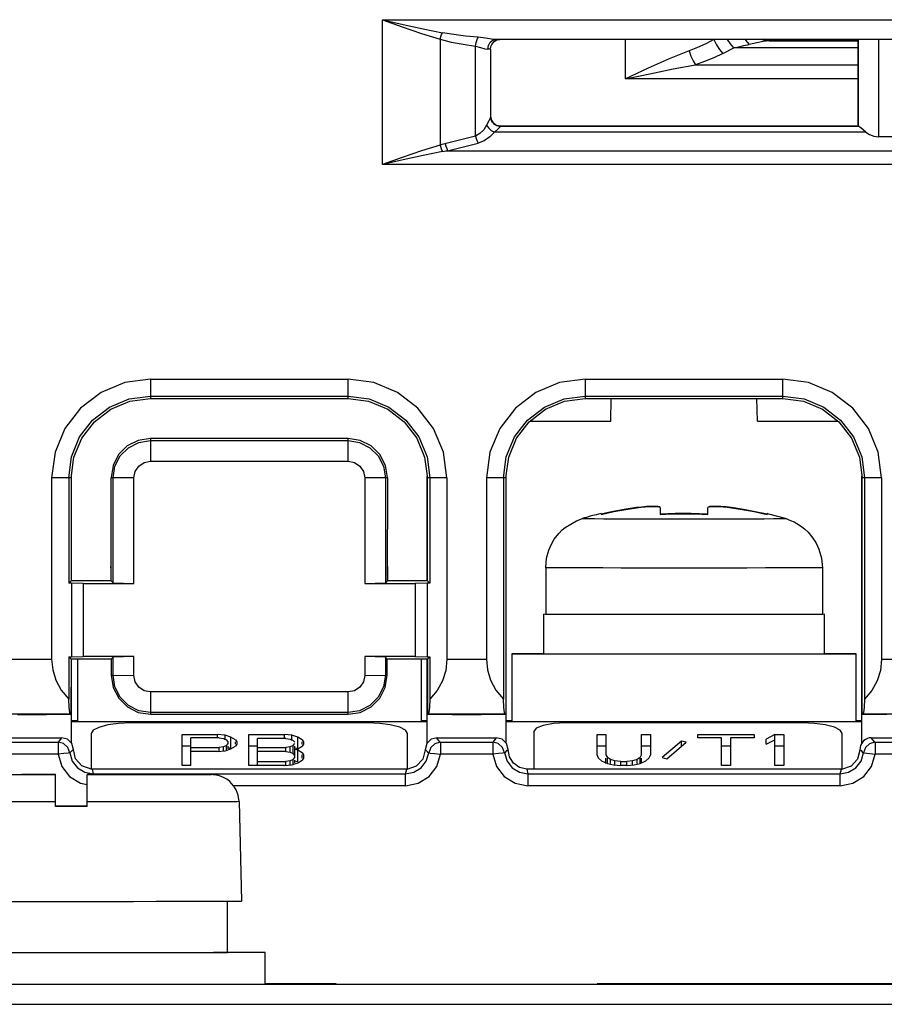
# Model space of a CAD drawing. Extents: x 0 to 420, y 0 to 297.
# Tile 8 of 34: x 208 to 216, y 60 to 69. Entities that reach past the tile are written whole.
import ezdxf

# ---------------------------------------------------------------- set-up
doc = ezdxf.new("R2010")
doc.units = 0
doc.header["$LTSCALE"] = 23.1
doc.layers.get('0').update_dxf_attribs({"linetype": 'CONTINUOUS'})

msp = doc.modelspace()

# ---------------------------------------------------------------- linework, layer by layer
at = {"color": 7, "linetype": 'CONTINUOUS'}
for p, q in [((211.3925, 67.5647), (211.3925, 68.8493)), ((211.3925, 68.8493), (227.1668, 68.8493)), ((211.9025, 68.6759), (211.9025, 67.7382)), ((212.3461, 68.6491), (212.3704, 68.668)), ((212.3704, 68.668), (212.399, 68.6746)), ((226.1258, 68.6746), (212.3986, 68.6746)), ((213.5446, 68.3252), (213.5446, 68.6746)), ((214.8327, 68.6622), (214.7652, 68.6757)), ((214.7654, 68.6746), (214.7657, 68.6744)), ((214.7657, 68.6744), (214.8327, 68.6611)), ((215.6027, 68.6757), (215.6027, 67.9057)), ((215.6089, 67.905), (215.6089, 68.675)), ((215.7838, 68.6746), (215.7838, 67.8125)), ((212.2172, 67.8179), (212.2172, 68.6152)), ((212.347, 68.5873), (212.3243, 68.5872)), ((212.3497, 68.5874), (212.347, 68.5873)), ((212.3497, 68.5874), (212.3497, 67.9907)), ((214.4055, 68.5499), (214.5035, 68.5991)), ((215.6027, 68.5991), (214.5035, 68.5991)), ((214.8154, 68.6609), (215.6027, 68.6609)), ((214.8327, 68.6622), (214.8327, 68.6611)), ((215.6027, 68.6622), (214.8327, 68.6622)), ((214.1644, 68.449), (215.6027, 68.449)), ((215.6027, 68.3252), (213.5446, 68.3252)), ((212.3496, 67.9925), (212.3565, 67.9585)), ((212.3497, 67.991), (212.3498, 67.9867)), ((212.3499, 67.9865), (212.3498, 67.9867)), ((212.3498, 67.9867), (212.3564, 67.9577)), ((212.3564, 67.9577), (212.3753, 67.9295)), ((212.3565, 67.9585), (212.3762, 67.9297)), ((212.3661, 67.9414), (212.3579, 67.9553)), ((212.3774, 67.9285), (212.3661, 67.9414)), ((212.3753, 67.9295), (212.4037, 67.9106)), ((212.3762, 67.9297), (212.4057, 67.9108)), ((212.3921, 67.9174), (212.3774, 67.9285)), ((212.4058, 67.9108), (212.3921, 67.9174)), ((212.4037, 67.9106), (212.4372, 67.904)), ((212.4352, 67.9057), (212.4038, 67.9115)), ((212.4058, 67.9108), (212.4371, 67.905)), ((212.4311, 67.8955), (212.4372, 67.904)), ((215.6027, 67.9057), (212.4352, 67.9057)), ((212.4352, 67.9057), (212.4371, 67.905)), ((212.4372, 67.904), (212.4371, 67.905)), ((212.4371, 67.905), (215.6091, 67.905)), ((215.6089, 67.905), (215.6027, 67.9057)), ((215.6089, 67.905), (215.6091, 67.905)), ((212.2172, 67.8179), (211.9329, 67.7466)), ((215.6714, 67.8534), (212.3848, 67.8534)), ((216.1916, 67.8125), (215.7838, 67.8125)), ((211.9693, 67.6885), (212.2385, 67.756)), ((211.9693, 67.6885), (226.5919, 67.6885)), ((227.1668, 67.5647), (211.3925, 67.5647)), ((209.3377, 65.6643), (209.3377, 65.4921)), ((209.3377, 65.6643), (211.0877, 65.6643)), ((211.0877, 65.4921), (211.0877, 65.6643)), ((213.1877, 65.6643), (213.1877, 65.4921)), ((213.1877, 65.6643), (214.9377, 65.6643)), ((214.9377, 65.4921), (214.9377, 65.6643)), ((209.3377, 65.5135), (211.0877, 65.5135)), ((209.3377, 65.4921), (211.0877, 65.4921)), ((213.1877, 65.5135), (214.9377, 65.5135)), ((213.1877, 65.4921), (214.9377, 65.4921)), ((213.4135, 65.2923), (213.417, 65.4921)), ((214.7119, 65.2923), (214.7084, 65.4921)), ((212.6989, 65.2923), (213.4135, 65.2923)), ((214.7119, 65.2923), (215.4265, 65.2923)), ((209.3377, 65.1389), (209.3377, 64.9369)), ((211.0877, 65.1389), (209.3377, 65.1389)), ((209.3377, 65.1199), (211.0877, 65.1199)), ((211.0877, 64.9369), (211.0877, 65.1389)), ((209.3378, 64.9369), (211.0877, 64.9369)), ((208.6137, 64.7896), (208.4627, 64.7893)), ((208.4627, 64.7893), (208.4627, 63.183)), ((208.6357, 64.7906), (208.6137, 64.7896)), ((208.6137, 64.7896), (208.6137, 63.8556)), ((208.6357, 64.7906), (208.635, 63.8779)), ((208.6377, 63.8779), (208.6377, 64.8054)), ((208.9904, 63.8779), (208.9897, 64.7906)), ((209.0076, 64.7898), (208.9897, 64.7906)), ((209.0076, 63.8599), (209.0076, 64.7898)), ((209.1902, 64.7894), (209.0076, 64.7898)), ((209.1902, 63.8519), (209.1902, 64.7894)), ((211.4178, 64.7898), (211.2352, 64.7894)), ((211.2352, 64.7894), (211.2352, 63.8519)), ((211.4357, 64.7906), (211.4178, 64.7898)), ((211.4178, 64.7898), (211.4178, 63.8599)), ((211.4357, 64.7906), (211.435, 63.8779)), ((211.7877, 63.8779), (211.7877, 64.8054)), ((211.7904, 63.8779), (211.7897, 64.7906)), ((211.8117, 64.7896), (211.7897, 64.7906)), ((211.8117, 64.7896), (211.8117, 63.8556)), ((211.9627, 64.7893), (211.8117, 64.7896)), ((211.9627, 64.7893), (211.9627, 63.183)), ((212.4637, 64.7896), (212.3127, 64.7893)), ((212.3127, 64.7893), (212.3127, 63.183)), ((212.4857, 64.7906), (212.4637, 64.7896)), ((212.4637, 64.7896), (212.4637, 62.8295)), ((212.4857, 64.7906), (212.4841, 62.692)), ((212.4877, 62.438), (212.4877, 64.8054)), ((215.6377, 62.4393), (215.6377, 64.8054)), ((215.6413, 62.692), (215.6397, 64.7906)), ((215.6617, 64.7896), (215.6397, 64.7906)), ((215.8127, 64.7893), (215.6617, 64.7896)), ((215.6617, 64.7896), (215.6617, 62.8295)), ((215.8127, 64.7893), (215.8127, 63.183)), ((213.8527, 64.5257), (213.8475, 64.5312)), ((213.8527, 64.524), (213.8527, 64.4644)), ((214.2777, 64.5311), (214.2727, 64.5257)), ((214.2727, 64.4644), (214.2727, 64.524)), ((213.1802, 64.4339), (213.1627, 64.4288)), ((213.1992, 64.4394), (213.1802, 64.4339)), ((213.2145, 64.4437), (213.1992, 64.4394)), ((213.2321, 64.4486), (213.2145, 64.4437)), ((213.2538, 64.4544), (213.2321, 64.4486)), ((213.3277, 64.4731), (213.3277, 64.4655)), ((214.7977, 64.4655), (214.7977, 64.4731)), ((208.9877, 63.9927), (208.9903, 64.0201)), ((208.9877, 63.9927), (208.9877, 63.8779)), ((208.9903, 63.9927), (208.9877, 63.9927)), ((211.4351, 64.0196), (211.4377, 63.9927)), ((211.4377, 63.9927), (211.4351, 63.9927)), ((211.4377, 63.9927), (211.4377, 63.8779)), ((212.8377, 63.9927), (212.8377, 63.5801)), ((215.2877, 63.9927), (215.2877, 63.5801)), ((208.6137, 63.8556), (208.635, 63.8779)), ((208.99, 63.8779), (208.6354, 63.8779)), ((208.9904, 63.8779), (209.0076, 63.8599)), ((211.435, 63.8779), (211.4178, 63.8599)), ((211.79, 63.8779), (211.4354, 63.8779)), ((211.8117, 63.8556), (211.7904, 63.8779)), ((208.6377, 63.8567), (208.6137, 63.8556)), ((208.6377, 63.8567), (208.6377, 63.2026)), ((208.7427, 63.8519), (208.6377, 63.8567)), ((208.7427, 63.8519), (208.7427, 63.2069)), ((208.7427, 63.8519), (209.1902, 63.8519)), ((209.0076, 63.8599), (209.1902, 63.8519)), ((211.2352, 63.8519), (211.4178, 63.8599)), ((211.2352, 63.8519), (211.6827, 63.8519)), ((211.7877, 63.8567), (211.6827, 63.8519)), ((211.6827, 63.8519), (211.6827, 63.2069)), ((211.7877, 63.8567), (211.7877, 63.2026)), ((211.8117, 63.8556), (211.7877, 63.8567)), ((212.8202, 63.2301), (212.8202, 63.5801)), ((212.8356, 63.5797), (212.8202, 63.5801)), ((212.8354, 63.5805), (212.8377, 63.5805)), ((212.8814, 63.5793), (212.8356, 63.5797)), ((215.2877, 63.5805), (215.2898, 63.5805)), ((215.3052, 63.5801), (215.29, 63.5797)), ((215.3052, 63.2301), (215.3052, 63.5801)), ((208.1127, 63.183), (208.4627, 63.183)), ((208.6137, 63.2036), (208.6137, 62.8295)), ((208.6137, 63.2036), (208.6345, 63.1837)), ((208.6137, 63.2036), (208.6377, 63.2026)), ((208.6345, 63.1837), (208.6341, 62.692)), ((208.9909, 63.1837), (208.6345, 63.1837)), ((208.6377, 63.2026), (208.7427, 63.2069)), ((208.6377, 62.438), (208.6377, 63.1837)), ((208.6902, 63.1837), (208.6902, 62.632)), ((209.1902, 63.2069), (208.7427, 63.2069)), ((208.9909, 63.1837), (209.0076, 63.1996)), ((208.991, 63.1837), (208.991, 63.0409)), ((209.1902, 63.2069), (209.0076, 63.1996)), ((209.0076, 63.0398), (209.0076, 63.1996)), ((209.1902, 63.0395), (209.1902, 63.2069)), ((211.2352, 63.2069), (211.2352, 63.0395)), ((211.6827, 63.2069), (211.2352, 63.2069)), ((211.4178, 63.1996), (211.2352, 63.2069)), ((211.4178, 63.1996), (211.4178, 63.0398)), ((211.4345, 63.1837), (211.4178, 63.1996)), ((211.4345, 63.0409), (211.4345, 63.1837)), ((211.7909, 63.1837), (211.4345, 63.1837)), ((211.6827, 63.2069), (211.7877, 63.2026)), ((211.7352, 63.1837), (211.7352, 62.632)), ((211.7877, 63.2026), (211.8117, 63.2036)), ((211.7877, 62.438), (211.7877, 63.1837)), ((211.8117, 63.2036), (211.7909, 63.1837)), ((211.7911, 63.1837), (211.7911, 62.692)), ((211.8117, 63.2036), (211.8117, 62.8295)), ((211.9627, 63.183), (212.3127, 63.183)), ((212.5402, 62.632), (212.5402, 63.2331)), ((212.5402, 63.2331), (212.8202, 63.2331)), ((215.5852, 63.227), (212.5402, 63.227)), ((215.3052, 63.2331), (215.5852, 63.2331)), ((215.5852, 63.2331), (215.5852, 62.632)), ((215.8127, 63.183), (216.1627, 63.183)), ((208.991, 63.0405), (209.0076, 63.0398)), ((209.0076, 63.0398), (209.1902, 63.0394)), ((211.2352, 63.0394), (211.4178, 63.0398)), ((211.4178, 63.0398), (211.4344, 63.0405)), ((209.3377, 62.8919), (209.3377, 62.6941)), ((211.0877, 62.8919), (209.3378, 62.8919)), ((211.0877, 62.6941), (211.0877, 62.8919)), ((208.6282, 62.6941), (207.9472, 62.6941)), ((208.4159, 62.6907), (208.1596, 62.6907)), ((208.4158, 62.691), (208.4159, 62.6912)), ((208.6341, 62.692), (208.4159, 62.692)), ((208.6341, 62.692), (208.6282, 62.6941)), ((211.0877, 62.7096), (209.3377, 62.7096)), ((209.3377, 62.6941), (211.0877, 62.6941)), ((211.7913, 62.692), (211.7972, 62.6941)), ((212.0096, 62.692), (211.7913, 62.692)), ((212.4782, 62.6941), (211.7972, 62.6941)), ((212.0096, 62.6907), (212.0096, 62.692)), ((212.2659, 62.6907), (212.0096, 62.6907)), ((212.2658, 62.691), (212.2659, 62.6912)), ((212.4841, 62.692), (212.2659, 62.692)), ((212.4841, 62.692), (212.4782, 62.6941)), ((215.6413, 62.692), (215.6472, 62.6941)), ((215.8596, 62.692), (215.6413, 62.692)), ((216.3282, 62.6941), (215.6472, 62.6941)), ((208.6377, 62.64), (208.6902, 62.64)), ((208.6377, 62.6305), (211.7877, 62.6305)), ((211.2627, 62.6177), (209.1627, 62.6177)), ((211.7352, 62.64), (211.7877, 62.64)), ((212.4877, 62.64), (212.5402, 62.64)), ((212.4877, 62.6305), (215.6377, 62.6305)), ((215.1127, 62.6177), (213.0127, 62.6177)), ((215.5852, 62.64), (215.6377, 62.64)), ((208.0211, 62.487), (208.5502, 62.487)), ((208.5502, 62.487), (208.5192, 62.4468)), ((208.8127, 62.5232), (208.8127, 62.2075)), ((209.6177, 62.242), (209.6177, 62.5158)), ((209.6177, 62.5158), (209.9327, 62.5158)), ((209.6965, 62.242), (209.6965, 62.4867)), ((209.9458, 62.4867), (209.6965, 62.4867)), ((209.9327, 62.4867), (209.9327, 62.5158)), ((209.9983, 62.51), (209.9327, 62.5158)), ((209.9458, 62.4867), (209.9852, 62.4809)), ((209.9852, 62.4809), (210.0115, 62.4692)), ((209.9983, 62.4692), (209.9983, 62.51)), ((210.0508, 62.4925), (209.9983, 62.51)), ((210.0508, 62.3911), (210.0508, 62.4925)), ((210.0902, 62.4692), (210.0508, 62.4925)), ((210.2083, 62.242), (210.2083, 62.5158)), ((210.2083, 62.5158), (210.5233, 62.5158)), ((210.2871, 62.242), (210.2871, 62.4809)), ((210.5365, 62.4809), (210.2871, 62.4809)), ((210.5233, 62.4809), (210.5233, 62.5158)), ((210.589, 62.51), (210.5233, 62.5158)), ((210.5365, 62.4809), (210.5758, 62.475)), ((210.5758, 62.475), (210.6021, 62.4634)), ((210.589, 62.4634), (210.589, 62.51)), ((210.6415, 62.4925), (210.589, 62.51)), ((210.6415, 62.3911), (210.6415, 62.4925)), ((210.6808, 62.4692), (210.6415, 62.4925)), ((211.6127, 62.2075), (211.6127, 62.5232)), ((211.8711, 62.487), (212.4002, 62.487)), ((211.9021, 62.4468), (211.8711, 62.487)), ((212.4002, 62.487), (212.3692, 62.4468)), ((212.7327, 62.5421), (212.7327, 62.2071)), ((213.2927, 62.3352), (213.2927, 62.5158)), ((213.2927, 62.5158), (213.3715, 62.5158)), ((213.3715, 62.5158), (213.3715, 62.3352)), ((213.6865, 62.3352), (213.6865, 62.5158)), ((213.6865, 62.5158), (213.7652, 62.5158)), ((213.7652, 62.5158), (213.7652, 62.3352)), ((214.1852, 62.5158), (214.684, 62.5158)), ((214.1852, 62.4867), (214.1852, 62.5158)), ((214.3952, 62.4867), (214.1852, 62.4867)), ((214.3952, 62.242), (214.3952, 62.4867)), ((214.684, 62.4867), (214.474, 62.4867)), ((214.474, 62.4867), (214.474, 62.242)), ((214.684, 62.5158), (214.684, 62.4867)), ((214.8677, 62.5158), (214.789, 62.475)), ((214.789, 62.4284), (214.789, 62.475)), ((214.8677, 62.5158), (214.9465, 62.5158)), ((214.8677, 62.242), (214.8677, 62.5158)), ((214.9465, 62.5158), (214.9465, 62.242)), ((215.4627, 62.2075), (215.4627, 62.5232)), ((215.7211, 62.487), (216.2502, 62.487)), ((215.7521, 62.4468), (215.7211, 62.487)), ((208.0521, 62.4468), (208.5192, 62.4468)), ((209.6177, 62.4144), (209.6965, 62.4144)), ((209.6965, 62.3993), (209.9458, 62.3993)), ((209.9852, 62.4051), (209.9458, 62.3993)), ((209.9458, 62.3643), (209.9458, 62.3993)), ((210.0115, 62.4168), (209.9852, 62.4051)), ((209.9852, 62.3643), (209.9852, 62.4051)), ((209.9983, 62.3702), (210.0508, 62.3876)), ((210.0246, 62.4517), (210.0115, 62.4692)), ((210.0115, 62.4168), (210.0246, 62.4343)), ((210.0115, 62.3745), (210.0115, 62.4168)), ((210.0246, 62.4343), (210.0246, 62.4517)), ((210.0246, 62.3876), (210.0246, 62.411)), ((210.0246, 62.3999), (210.0508, 62.3911)), ((210.0508, 62.3876), (210.0902, 62.411)), ((210.0902, 62.4692), (210.1033, 62.4517)), ((210.0902, 62.4284), (210.0902, 62.4517)), ((210.1033, 62.4284), (210.0902, 62.411)), ((210.1033, 62.4517), (210.1033, 62.4284)), ((210.2083, 62.4144), (210.2871, 62.4144)), ((210.2871, 62.3993), (210.5365, 62.3993)), ((210.5758, 62.4051), (210.5365, 62.3993)), ((210.5365, 62.3643), (210.5365, 62.3993)), ((210.6021, 62.4168), (210.5758, 62.4051)), ((210.5758, 62.3643), (210.5758, 62.4051)), ((210.6152, 62.4459), (210.6021, 62.4634)), ((210.6021, 62.4168), (210.6152, 62.4343)), ((210.6021, 62.3469), (210.6021, 62.4168)), ((210.6152, 62.3352), (210.6152, 62.411)), ((210.6152, 62.3818), (210.6415, 62.3876)), ((210.6206, 62.3981), (210.6415, 62.3911)), ((210.6415, 62.3876), (210.6808, 62.411)), ((210.6808, 62.4692), (210.694, 62.4517)), ((210.6808, 62.4284), (210.6808, 62.4517)), ((210.694, 62.4284), (210.6808, 62.411)), ((210.694, 62.4517), (210.694, 62.4284)), ((211.9021, 62.4468), (212.3692, 62.4468)), ((211.9062, 62.4468), (211.9062, 62.3416)), ((213.2927, 62.4144), (213.3715, 62.4144)), ((213.6865, 62.4144), (213.7652, 62.4144)), ((214.0408, 62.4576), (213.8702, 62.3119)), ((213.9096, 62.3003), (214.0802, 62.4459)), ((214.0802, 62.4459), (214.0408, 62.4576)), ((214.0408, 62.4123), (214.0408, 62.4576)), ((214.3952, 62.4144), (214.474, 62.4144)), ((214.789, 62.4284), (214.8677, 62.4692)), ((214.8677, 62.4144), (214.9465, 62.4144)), ((215.7521, 62.4468), (216.2192, 62.4468)), ((215.7562, 62.4468), (215.7562, 62.3416)), ((208.519, 62.3416), (208.0562, 62.3416)), ((209.9327, 62.3643), (209.6965, 62.3643)), ((209.9327, 62.3643), (209.9983, 62.3702)), ((210.5365, 62.3643), (210.2871, 62.3643)), ((210.5365, 62.3643), (210.5758, 62.3585)), ((210.5758, 62.3585), (210.6021, 62.3469)), ((210.6152, 62.3294), (210.6021, 62.3469)), ((210.6021, 62.2944), (210.6152, 62.3119)), ((210.6415, 62.376), (210.6152, 62.3818)), ((210.6152, 62.3119), (210.6152, 62.3294)), ((210.6415, 62.2746), (210.6415, 62.376)), ((210.6808, 62.3527), (210.6415, 62.376)), ((210.6808, 62.3527), (210.694, 62.3352)), ((210.6808, 62.3061), (210.6808, 62.3352)), ((210.694, 62.3061), (210.6808, 62.2886)), ((210.694, 62.3352), (210.694, 62.3061)), ((212.369, 62.3416), (211.9062, 62.3416)), ((213.3058, 62.3061), (213.2927, 62.3352)), ((213.3058, 62.3061), (213.3321, 62.2828)), ((213.3715, 62.3352), (213.3846, 62.3119)), ((213.3715, 62.2595), (213.3715, 62.3061)), ((213.3846, 62.2595), (213.3846, 62.3119)), ((213.4108, 62.2944), (213.3846, 62.3119)), ((213.6733, 62.3119), (213.6471, 62.2944)), ((213.6733, 62.3119), (213.6865, 62.3352)), ((213.6733, 62.2595), (213.6733, 62.3119)), ((213.6865, 62.2595), (213.6865, 62.3061)), ((213.7258, 62.2828), (213.7521, 62.3061)), ((213.7652, 62.3352), (213.7521, 62.3061)), ((213.8702, 62.3119), (213.9096, 62.3003)), ((216.219, 62.3416), (215.7562, 62.3416)), ((209.6965, 62.242), (209.6177, 62.242)), ((210.5233, 62.242), (210.2083, 62.242)), ((210.2871, 62.277), (210.5365, 62.277)), ((210.5233, 62.242), (210.589, 62.2478)), ((210.5758, 62.2828), (210.5365, 62.277)), ((210.5365, 62.242), (210.5365, 62.277)), ((210.6021, 62.2944), (210.5758, 62.2828)), ((210.5758, 62.242), (210.5758, 62.2828)), ((210.589, 62.2478), (210.6415, 62.2653)), ((210.6021, 62.2522), (210.6021, 62.2944)), ((210.6152, 62.2653), (210.6152, 62.2886)), ((210.6152, 62.2805), (210.6415, 62.2746)), ((210.6415, 62.2653), (210.6808, 62.2886)), ((212.6719, 62.207), (212.607, 62.223)), ((213.3321, 62.2828), (213.3846, 62.2595)), ((213.3846, 62.2595), (213.4371, 62.2478)), ((213.4108, 62.2595), (213.4108, 62.2944)), ((213.4502, 62.2828), (213.4108, 62.2944)), ((213.4371, 62.2478), (213.5027, 62.242)), ((213.4502, 62.2478), (213.4502, 62.2828)), ((213.5027, 62.277), (213.4502, 62.2828)), ((213.5027, 62.277), (213.5552, 62.277)), ((213.5027, 62.2478), (213.5027, 62.277)), ((213.5552, 62.242), (213.5027, 62.242)), ((213.6077, 62.2828), (213.5552, 62.277)), ((213.5552, 62.242), (213.5552, 62.277)), ((213.5552, 62.242), (213.6208, 62.2478)), ((213.6471, 62.2944), (213.6077, 62.2828)), ((213.6077, 62.242), (213.6077, 62.2828)), ((213.6208, 62.2478), (213.6733, 62.2595)), ((213.6471, 62.2595), (213.6471, 62.2944)), ((213.6733, 62.2595), (213.7258, 62.2828)), ((214.474, 62.242), (214.3952, 62.242)), ((214.9465, 62.242), (214.8677, 62.242)), ((208.0253, 62.1619), (208.2624, 62.1621)), ((208.4977, 62.1622), (208.2002, 62.162)), ((208.2002, 62.1594), (208.2002, 62.16)), ((208.2002, 62.16), (208.4977, 62.16)), ((208.4977, 62.1594), (208.2002, 62.1594)), ((208.4977, 62.1622), (208.4977, 62.16)), ((208.4977, 61.8767), (208.4977, 62.1594)), ((208.7558, 62.1806), (208.8302, 62.1668)), ((208.7777, 62.16), (208.7777, 62.1622)), ((208.7777, 62.1622), (209.1467, 62.162)), ((208.7777, 62.16), (209.0752, 62.16)), ((208.7777, 61.8767), (208.7777, 62.1594)), ((209.0752, 62.1594), (208.7777, 62.1594)), ((211.6069, 62.2071), (208.8209, 62.2071)), ((208.8209, 62.207), (208.8302, 62.1668)), ((208.8302, 62.1668), (208.8302, 62.1594)), ((208.8302, 62.1668), (211.5952, 62.1668)), ((209.0752, 62.16), (209.0752, 62.1594)), ((209.3722, 62.1617), (209.1189, 62.162)), ((209.5434, 62.1614), (209.3472, 62.1618)), ((209.7012, 62.161), (209.5001, 62.1615)), ((209.8069, 62.1605), (209.6287, 62.1612)), ((209.854, 62.1602), (209.7341, 62.1609)), ((209.8665, 62.1601), (209.8132, 62.1605)), ((209.8615, 62.1601), (209.8778, 62.1597)), ((211.5952, 62.1668), (211.6069, 62.207)), ((211.5952, 62.0616), (211.5952, 62.1668)), ((212.6709, 62.207), (212.6802, 62.1668)), ((215.4569, 62.2071), (212.6719, 62.207)), ((212.6802, 62.1668), (215.4452, 62.1668)), ((212.6802, 62.1668), (212.6802, 62.0616)), ((215.4452, 62.1668), (215.4569, 62.207)), ((215.4452, 62.0616), (215.4452, 62.1668)), ((208.7174, 62.0827), (208.7777, 62.0714)), ((211.5952, 62.0616), (210.0736, 62.0616)), ((215.4452, 62.0616), (212.6802, 62.0616)), ((208.4977, 61.8827), (208.7777, 61.8827)), ((208.7777, 61.8767), (208.4977, 61.8767)), ((210.1227, 61.9203), (210.1427, 61.0397)), ((209.5127, 61.0373), (209.7396, 61.0377)), ((210.0202, 60.5847), (210.0202, 61.0385)), ((209.5127, 60.5826), (209.6756, 60.5829)), ((210.1826, 60.5832), (210.0202, 60.5827)), ((210.3527, 60.3047), (210.3527, 60.5847)), ((226.4877, 60.3004), (190.7877, 60.3004)), ((210.3527, 60.3093), (210.9827, 60.3093)), ((213.2927, 60.3093), (219.8727, 60.3093)), ((190.7877, 60.1244), (226.4877, 60.1244))]:
    msp.add_line(p, q, dxfattribs=at)
for points in [[(211.3925, 68.8493), (211.5769, 68.807), (211.7537, 68.768), (211.9237, 68.7337)], [(211.3925, 68.8493), (211.568, 68.7864), (211.7378, 68.7279), (211.9025, 68.6759)], [(211.9025, 68.6759), (211.9088, 68.6969), (211.916, 68.7166), (211.9237, 68.7337)], [(211.9025, 68.6759), (212.0015, 68.6513), (212.1065, 68.6313), (212.2172, 68.6152)], [(212.2385, 68.6932), (212.1287, 68.7039), (212.0238, 68.7172), (211.9237, 68.7337)], [(212.2172, 68.6152), (212.2225, 68.6468), (212.2299, 68.6741), (212.2385, 68.6932)], [(212.3987, 68.6746), (212.3589, 68.6778), (212.3034, 68.6857), (212.2385, 68.6932)], [(212.3605, 68.6294), (212.3717, 68.6454), (212.3821, 68.6553), (212.3947, 68.6639), (212.4076, 68.6697), (212.4194, 68.6731)], [(212.4194, 68.6731), (212.4294, 68.6745), (212.4307, 68.6746)], [(214.3272, 68.6737), (214.2546, 68.636), (214.1815, 68.6024), (214.1081, 68.5728)], [(214.3272, 68.6737), (214.3492, 68.6273), (214.3761, 68.5847), (214.4055, 68.5499)], [(214.5035, 68.5991), (214.4741, 68.6339), (214.4483, 68.6746)], [(214.604, 68.6746), (214.6082, 68.6667), (214.6392, 68.6286)], [(214.7518, 68.6746), (214.7533, 68.6735), (214.8154, 68.6609)], [(212.2172, 68.6152), (212.2611, 68.6037), (212.2981, 68.5919), (212.3243, 68.5872)], [(212.3243, 68.5872), (212.3299, 68.6207), (212.3461, 68.6491)], [(212.3497, 68.5874), (212.3532, 68.6116), (212.3605, 68.6294)], [(214.5035, 68.5991), (214.5477, 68.6102), (214.5929, 68.62), (214.6392, 68.6286)], [(214.8154, 68.6609), (214.7646, 68.6561), (214.7071, 68.645), (214.6392, 68.6286)], [(214.8154, 68.6609), (214.825, 68.6609), (214.8308, 68.661), (214.8327, 68.6611)], [(214.1081, 68.5728), (213.9323, 68.5014), (213.7441, 68.4186), (213.5446, 68.3252)], [(214.1081, 68.5728), (214.1241, 68.527), (214.1435, 68.4844), (214.1644, 68.449)], [(214.4055, 68.5499), (214.3254, 68.5121), (214.245, 68.4785), (214.1644, 68.449)], [(213.5446, 68.3252), (213.7596, 68.3706), (213.9662, 68.4126), (214.1644, 68.449)], [(212.3497, 67.9909), (212.3454, 67.9777), (212.3333, 67.9522), (212.3148, 67.9153)], [(212.3579, 67.9553), (212.3528, 67.9691), (212.3504, 67.9807), (212.3499, 67.986), (212.3499, 67.9865)], [(212.3148, 67.9153), (212.2891, 67.874), (212.2551, 67.8394), (212.2172, 67.8179)], [(212.3148, 67.9153), (212.3318, 67.8901), (212.3563, 67.8685), (212.3848, 67.8534)], [(212.3848, 67.8534), (212.413, 67.8785), (212.4311, 67.8955)], [(215.6714, 67.8534), (215.6488, 67.8727), (215.6319, 67.8872), (215.62, 67.8972), (215.6126, 67.903), (215.6091, 67.905)], [(212.2172, 67.8179), (212.2234, 67.7951), (212.2306, 67.774), (212.2385, 67.756)], [(212.3848, 67.8534), (212.3441, 67.8102), (212.2928, 67.7763), (212.2385, 67.756)], [(215.6714, 67.8534), (215.705, 67.8309), (215.7424, 67.8171), (215.7838, 67.8125)], [(211.9025, 67.7382), (211.7374, 67.686), (211.5677, 67.6275), (211.3925, 67.5647)], [(211.9329, 67.7466), (211.9177, 67.7425), (211.9025, 67.7382)], [(211.9025, 67.7382), (211.9087, 67.7172), (211.916, 67.6975), (211.9237, 67.6804)], [(211.948, 67.7504), (211.9542, 67.7276), (211.9615, 67.7065), (211.9693, 67.6885)], [(211.9237, 67.6804), (211.7532, 67.6459), (211.5765, 67.6069), (211.3925, 67.5647)], [(211.9237, 67.6804), (211.9388, 67.6832), (211.954, 67.6859), (211.9693, 67.6885)], [(209.3377, 65.6643), (209.1106, 65.6343), (208.8998, 65.5468), (208.719, 65.408), (208.5802, 65.2272), (208.4927, 65.0164), (208.4627, 64.7893)], [(211.9627, 64.7893), (211.9327, 65.0163), (211.8452, 65.2272), (211.7064, 65.408), (211.5257, 65.5468), (211.3148, 65.6343), (211.0877, 65.6643)], [(213.1877, 65.6643), (212.9606, 65.6343), (212.7498, 65.5468), (212.569, 65.408), (212.4302, 65.2272), (212.3427, 65.0164), (212.3127, 64.7893)], [(215.8127, 64.7893), (215.7827, 65.0163), (215.6952, 65.2272), (215.5564, 65.408), (215.3757, 65.5468), (215.1648, 65.6343), (214.9377, 65.6643)], [(208.6137, 64.7896), (208.6384, 64.977), (208.7107, 65.1516), (208.8258, 65.3015), (208.9757, 65.4166), (209.1503, 65.4889), (209.3377, 65.5135)], [(208.6354, 64.7879), (208.6599, 64.9726), (208.7301, 65.1417), (208.8415, 65.2866), (208.9865, 65.3979), (209.1556, 65.468), (209.3377, 65.4921)], [(211.0877, 65.5135), (211.2751, 65.4889), (211.4497, 65.4166), (211.5996, 65.3015), (211.7147, 65.1516), (211.787, 64.977), (211.8117, 64.7896)], [(211.0877, 65.4921), (211.2698, 65.468), (211.4389, 65.3979), (211.5839, 65.2866), (211.6953, 65.1417), (211.7655, 64.9727), (211.79, 64.7879)], [(212.4637, 64.7896), (212.4884, 64.977), (212.5607, 65.1516), (212.6758, 65.3015), (212.8257, 65.4166), (213.0003, 65.4889), (213.1877, 65.5135)], [(212.4857, 64.7906), (212.5099, 64.9726), (212.5801, 65.1417), (212.6915, 65.2866), (212.8365, 65.3979), (213.0056, 65.468), (213.1877, 65.4921)], [(214.9377, 65.5135), (215.1251, 65.4889), (215.2997, 65.4166), (215.4496, 65.3015), (215.5647, 65.1516), (215.637, 64.977), (215.6617, 64.7896)], [(214.9377, 65.4921), (215.1198, 65.468), (215.2889, 65.3979), (215.4339, 65.2866), (215.5453, 65.1417), (215.6155, 64.9727), (215.6397, 64.7906)], [(209.3377, 65.1389), (209.2298, 65.1217), (209.1329, 65.0722), (209.0561, 64.9954), (209.0067, 64.8985), (208.99, 64.7928)], [(209.0076, 64.7898), (209.0237, 64.8918), (209.0706, 64.9838), (209.1437, 65.0568), (209.2357, 65.1037), (209.3377, 65.1199)], [(211.4354, 64.7928), (211.4187, 64.8985), (211.3693, 64.9954), (211.2925, 65.0723), (211.1956, 65.1217), (211.0877, 65.1389)], [(211.0877, 65.1199), (211.1897, 65.1037), (211.2817, 65.0568), (211.3548, 64.9838), (211.4017, 64.8918), (211.4178, 64.7898)], [(209.1902, 64.7894), (209.2016, 64.8463), (209.2334, 64.8937), (209.2808, 64.9255), (209.3378, 64.9369)], [(211.0877, 64.9369), (211.1446, 64.9255), (211.192, 64.8937), (211.2238, 64.8463), (211.2352, 64.7894)], [(213.3277, 64.4655), (213.4419, 64.4907), (213.547, 64.51), (213.6427, 64.5244)], [(213.6427, 64.5253), (213.5505, 64.5115), (213.4673, 64.4966), (213.3931, 64.4813), (213.3292, 64.4667)], [(213.8475, 64.5312), (213.8318, 64.535), (213.8054, 64.537), (213.7698, 64.5367), (213.7297, 64.5345), (213.6873, 64.5307), (213.6427, 64.5253)], [(213.6427, 64.5244), (213.6827, 64.5293), (213.7181, 64.5327), (213.7496, 64.5348), (213.779, 64.5359), (213.8045, 64.5358), (213.8253, 64.5345), (213.8401, 64.5321), (213.8495, 64.5286), (213.8527, 64.524)], [(214.2727, 64.524), (214.2762, 64.5288), (214.2862, 64.5323), (214.3013, 64.5346), (214.3227, 64.5359), (214.3484, 64.5359), (214.3779, 64.5347), (214.4087, 64.5326), (214.4435, 64.5292), (214.4827, 64.5244)], [(214.4827, 64.5253), (214.4317, 64.5313), (214.388, 64.535), (214.349, 64.5369), (214.3162, 64.5368), (214.2922, 64.5348), (214.2777, 64.5311)], [(214.7977, 64.4663), (214.6935, 64.4895), (214.5885, 64.5092), (214.4827, 64.5253)], [(214.4827, 64.5244), (214.5784, 64.51), (214.6835, 64.4907), (214.7977, 64.4655)], [(212.8377, 63.9927), (212.8456, 64.077), (212.8648, 64.1473), (212.8889, 64.2024), (212.9142, 64.2452), (212.9526, 64.2949), (212.9849, 64.3278), (213.0111, 64.3501), (213.1095, 64.4092), (213.1627, 64.4288)], [(213.1627, 64.4288), (213.175, 64.4285), (213.2115, 64.4282), (213.2712, 64.4279), (213.3525, 64.4276), (213.4532, 64.4274), (213.5705, 64.4272), (213.7012, 64.4271), (213.8418, 64.427), (213.9884, 64.427), (214.137, 64.427), (214.2836, 64.427), (214.4242, 64.4271), (214.555, 64.4272), (214.6723, 64.4274), (214.7729, 64.4276), (214.8542, 64.4279), (214.9139, 64.4282), (214.9504, 64.4285), (214.9627, 64.4288)], [(213.3277, 64.4731), (213.3046, 64.4675), (213.2849, 64.4625), (213.2713, 64.4591), (213.2538, 64.4544)], [(214.2727, 64.4674), (214.1247, 64.474), (213.9846, 64.4736), (213.8527, 64.4674)], [(213.8527, 64.4644), (213.9577, 64.4698), (214.0627, 64.4716), (214.1678, 64.4698), (214.2727, 64.4644)], [(214.9627, 64.4288), (214.8144, 64.4691), (214.7977, 64.4731)], [(214.9627, 64.4288), (214.9658, 64.4278), (214.9842, 64.4218), (215.007, 64.413), (215.0368, 64.3994), (215.0609, 64.3864), (215.0944, 64.365), (215.1301, 64.3371), (215.1608, 64.308), (215.1959, 64.2668), (215.2285, 64.2171), (215.2565, 64.1583), (215.2795, 64.0788), (215.2877, 63.9927)], [(215.2877, 63.9927), (215.2726, 63.9923), (215.2277, 63.992), (215.1542, 63.9916), (215.0538, 63.9913), (214.9289, 63.991), (214.7827, 63.9907), (214.6188, 63.9905), (214.4413, 63.9904), (214.2543, 63.9903), (214.0627, 63.9903), (213.8711, 63.9903), (213.6842, 63.9904), (213.5066, 63.9905), (213.3427, 63.9907), (213.1965, 63.991), (213.0717, 63.9913), (212.9712, 63.9916), (212.8977, 63.992), (212.8528, 63.9923), (212.8377, 63.9927)], [(215.29, 63.5797), (215.2445, 63.5793), (215.1699, 63.5789), (215.0686, 63.5786), (214.9411, 63.5783), (214.7917, 63.578), (214.6245, 63.5778), (214.4437, 63.5777), (214.2539, 63.5776), (214.0596, 63.5776), (213.8657, 63.5776), (213.6768, 63.5777), (213.4974, 63.5778), (213.3317, 63.5781), (213.1837, 63.5783), (213.0571, 63.5786), (212.9561, 63.5789), (212.8814, 63.5793)], [(208.4627, 63.183), (208.472, 63.0873), (208.4998, 62.9961), (208.5464, 62.9093), (208.6137, 62.8295)], [(211.9627, 63.183), (211.9526, 63.0826), (211.9233, 62.9905), (211.8766, 62.9057), (211.8117, 62.8295)], [(212.3127, 63.183), (212.322, 63.0873), (212.3498, 62.9961), (212.3964, 62.9093), (212.4637, 62.8295)], [(215.8127, 63.183), (215.8026, 63.0826), (215.7733, 62.9905), (215.7266, 62.9057), (215.6617, 62.8295)], [(208.991, 63.0409), (209.0082, 62.9331), (209.0574, 62.8367), (209.1339, 62.7604), (209.2303, 62.7112), (209.3377, 62.6941)], [(209.3377, 62.7097), (209.2357, 62.7258), (209.1437, 62.7727), (209.0706, 62.8457), (209.0237, 62.9378), (209.0076, 63.0398)], [(209.3378, 62.8919), (209.2808, 62.9034), (209.2334, 62.9351), (209.2016, 62.9825), (209.1902, 63.0395)], [(211.0877, 62.6941), (211.1951, 62.7112), (211.2916, 62.7604), (211.368, 62.8368), (211.4173, 62.9331), (211.4345, 63.0409)], [(211.4178, 63.0398), (211.4017, 62.9378), (211.3548, 62.8457), (211.2817, 62.7727), (211.1897, 62.7258), (211.0877, 62.7097)], [(211.2352, 63.0395), (211.2238, 62.9825), (211.192, 62.9351), (211.1446, 62.9034), (211.0877, 62.8919)], [(208.6282, 62.6941), (208.6228, 62.7104), (208.618, 62.7556), (208.6137, 62.8295)], [(211.8117, 62.8295), (211.8074, 62.7556), (211.8026, 62.7104), (211.7972, 62.6941)], [(212.4782, 62.6941), (212.4728, 62.7104), (212.468, 62.7556), (212.4637, 62.8295)], [(215.6617, 62.8295), (215.6574, 62.7556), (215.6526, 62.7104), (215.6472, 62.6941)], [(209.1627, 62.6177), (209.0554, 62.6132), (208.9617, 62.6006), (208.8792, 62.5786), (208.8306, 62.553), (208.8127, 62.5232)], [(211.6127, 62.5232), (211.5948, 62.5531), (211.5454, 62.5789), (211.4616, 62.601), (211.3678, 62.6134), (211.2627, 62.6177)], [(213.0127, 62.6177), (212.9073, 62.6122), (212.8166, 62.5961), (212.7548, 62.5715), (212.7327, 62.5421)], [(215.4627, 62.5232), (215.4448, 62.5531), (215.3954, 62.5789), (215.3116, 62.601), (215.2178, 62.6134), (215.1127, 62.6177)], [(208.6552, 62.382), (208.641, 62.4347), (208.6029, 62.4728), (208.5503, 62.487)], [(211.8752, 62.487), (211.8225, 62.4729), (211.7844, 62.4347), (211.7702, 62.3802)], [(212.5052, 62.382), (212.491, 62.4347), (212.4529, 62.4728), (212.4003, 62.487)], [(215.7211, 62.487), (215.7034, 62.4848), (215.6863, 62.4796), (215.6703, 62.4715), (215.656, 62.4609), (215.6436, 62.448), (215.6336, 62.4332), (215.6262, 62.4169), (215.6218, 62.3996), (215.6199, 62.3775)], [(208.5192, 62.4468), (208.5192, 62.3939), (208.519, 62.3416)], [(208.6235, 62.3527), (208.6054, 62.4015), (208.5671, 62.4351), (208.5192, 62.4468)], [(211.9021, 62.4468), (211.8553, 62.4337), (211.8191, 62.4003), (211.8018, 62.3528)], [(212.3692, 62.4468), (212.3692, 62.3939), (212.369, 62.3416)], [(212.4735, 62.3527), (212.4554, 62.4015), (212.4171, 62.4351), (212.3692, 62.4468)], [(215.7521, 62.4468), (215.7053, 62.4337), (215.6691, 62.4003), (215.6518, 62.3528)], [(208.6237, 62.3528), (208.6092, 62.3512), (208.5707, 62.347), (208.519, 62.3416)], [(208.519, 62.3416), (208.552, 62.2316), (208.621, 62.1419), (208.7174, 62.0827)], [(208.6235, 62.3527), (208.6341, 62.3624), (208.6446, 62.3722), (208.655, 62.3819)], [(208.6237, 62.3528), (208.6452, 62.2802), (208.6912, 62.2201), (208.7558, 62.1806)], [(208.8208, 62.2039), (208.7306, 62.2382), (208.6754, 62.3004), (208.6552, 62.382)], [(211.5952, 62.1668), (211.6696, 62.1806), (211.7342, 62.2201), (211.7803, 62.2802), (211.8018, 62.3528)], [(211.5952, 62.0616), (211.708, 62.0827), (211.8044, 62.1419), (211.8734, 62.2316), (211.9062, 62.3416)], [(211.7702, 62.3802), (211.7483, 62.2973), (211.6919, 62.2361), (211.6069, 62.2058)], [(211.7703, 62.3817), (211.7807, 62.3722), (211.7912, 62.3625), (211.8018, 62.3528)], [(211.8018, 62.3528), (211.816, 62.3512), (211.8542, 62.3471), (211.9062, 62.3416)], [(212.4737, 62.3528), (212.4592, 62.3512), (212.4207, 62.347), (212.369, 62.3416)], [(212.369, 62.3416), (212.402, 62.2316), (212.471, 62.1419), (212.5674, 62.0827), (212.6802, 62.0616)], [(212.4735, 62.3527), (212.4841, 62.3624), (212.4946, 62.3722), (212.505, 62.3819)], [(212.4737, 62.3528), (212.4952, 62.2802), (212.5412, 62.2201), (212.6058, 62.1806), (212.6802, 62.1668)], [(212.607, 62.223), (212.5533, 62.2615), (212.5177, 62.3171), (212.5052, 62.382)], [(215.4452, 62.1668), (215.5196, 62.1806), (215.5842, 62.2201), (215.6303, 62.2802), (215.6518, 62.3528)], [(215.4452, 62.0616), (215.558, 62.0827), (215.6544, 62.1419), (215.7234, 62.2316), (215.7562, 62.3416)], [(215.6199, 62.3775), (215.5983, 62.2973), (215.5419, 62.2361), (215.4569, 62.2058)], [(215.6203, 62.3817), (215.6307, 62.3722), (215.6412, 62.3625), (215.6518, 62.3528)], [(215.6518, 62.3528), (215.6535, 62.3526), (215.6583, 62.352), (215.7562, 62.3416)], [(208.4977, 62.1572), (208.3006, 62.1573), (208.1125, 62.1575), (207.9383, 62.1577), (207.7824, 62.1579), (207.649, 62.1582), (207.5413, 62.1585), (207.4622, 62.1589), (207.4139, 62.1593), (207.3976, 62.1597)], [(209.8778, 62.1597), (209.8615, 62.1593), (209.8132, 62.1589), (209.7341, 62.1585), (209.6265, 62.1582), (209.493, 62.1579), (209.3371, 62.1577), (209.1629, 62.1575), (208.9748, 62.1573), (208.7777, 62.1572)], [(210.1227, 61.9203), (210.1145, 61.978), (210.0969, 62.0244), (210.0763, 62.0583), (210.0568, 62.0819), (210.0398, 62.0985), (210.0255, 62.1102), (210.0136, 62.1186), (209.9842, 62.1354), (209.9493, 62.149), (209.9321, 62.1536), (209.9221, 62.1557), (209.9155, 62.1568), (209.9058, 62.1581), (209.8958, 62.1591), (209.8893, 62.1595), (209.885, 62.1597), (209.8816, 62.1598), (209.8784, 62.1599), (209.875, 62.1599), (209.8665, 62.1601)], [(208.4977, 61.9173), (208.2818, 61.9174), (208.0735, 61.9175), (207.8776, 61.9177), (207.6982, 61.918), (207.5393, 61.9183), (207.4042, 61.9186), (207.296, 61.919), (207.217, 61.9194), (207.1688, 61.9198), (207.1527, 61.9203)], [(210.1227, 61.9203), (210.1066, 61.9198), (210.0585, 61.9194), (209.9794, 61.919), (209.8712, 61.9186), (209.7362, 61.9183), (209.5772, 61.918), (209.3978, 61.9177), (209.2019, 61.9175), (208.9937, 61.9174), (208.7777, 61.9173)], [(207.6993, 61.0374), (207.885, 61.0371), (208.0874, 61.0369), (208.3021, 61.0368), (208.5244, 61.0367), (208.7493, 61.0367), (208.9717, 61.0368), (209.1865, 61.0369), (209.389, 61.0371), (209.5127, 61.0373)], [(209.7396, 61.0377), (209.8801, 61.038), (209.9927, 61.0384)], [(209.9927, 61.0384), (210.0754, 61.0388), (210.1258, 61.0393), (210.1427, 61.0397)], [(209.7067, 60.582), (209.495, 60.5817), (209.2644, 60.5815), (209.0198, 60.5814), (208.7665, 60.5813), (208.5104, 60.5813), (208.2571, 60.5814), (208.0124, 60.5815)], [(209.6756, 60.5829), (209.8058, 60.5832), (209.9063, 60.5836), (209.9766, 60.584), (210.014, 60.5845), (210.0202, 60.5847)], [(210.0202, 60.5827), (209.8948, 60.5824), (209.7067, 60.582)], [(210.0202, 60.5867), (210.1818, 60.5862), (210.276, 60.5857), (210.3334, 60.5852), (210.3527, 60.5847)], [(210.3527, 60.5847), (210.3335, 60.5842), (210.2764, 60.5837), (210.1826, 60.5832)]]:
    msp.add_lwpolyline(points, dxfattribs=at)

doc.saveas('drawing.dxf')
